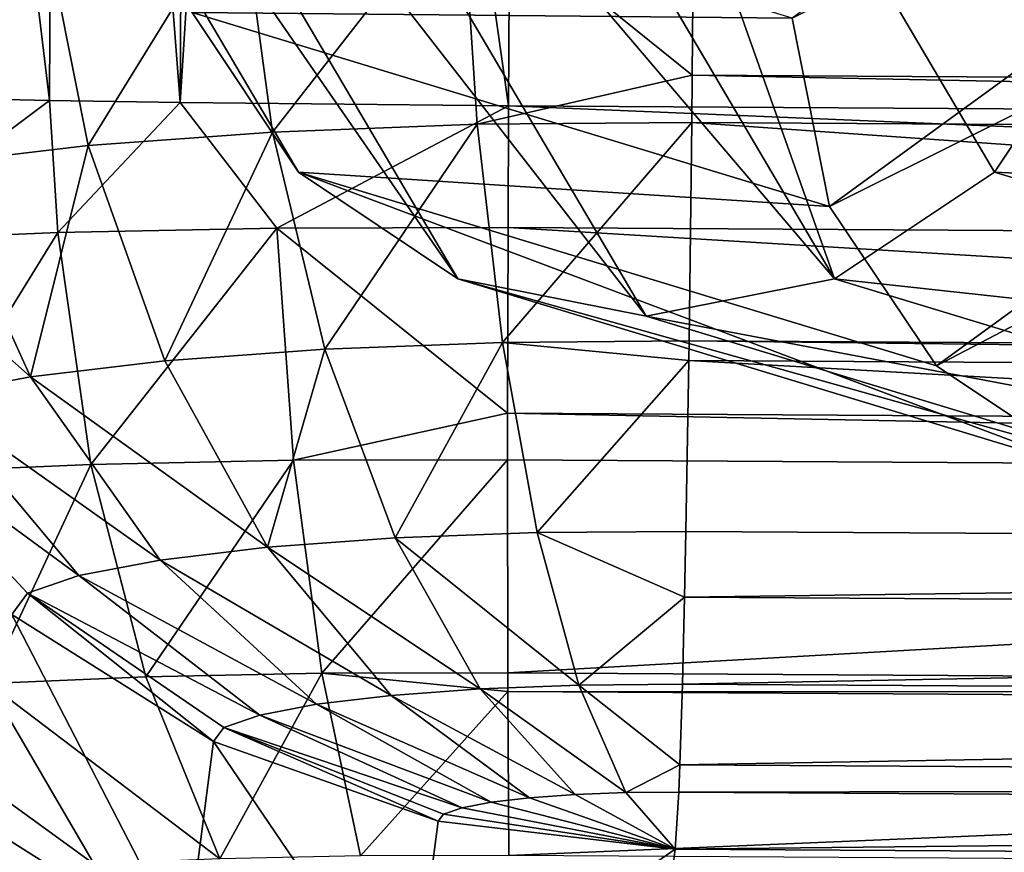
# Model space of a CAD drawing. Header units: millimetres. Extents: x 0 to 281, y 0 to 118.
# Tile 18 of 54: x 152.78 to 157.4, y 84.71 to 88.62. Entities that reach past the tile are written whole.
import ezdxf

# ---------------------------------------------------------------- set-up
doc = ezdxf.new("R2010")
doc.units = ezdxf.units.MM
doc.header["$LTSCALE"] = 25.4
doc.layers.get('0').update_dxf_attribs({"true_color": 0xff5454})

# ---------------------------------------------------------------- blocks, each defined once
blk = doc.blocks.new('WHEEL-LUX-I-8430.STL')
at = {"color": 18, "true_color": 0x000000}
mesh = blk.add_polyface(dxfattribs=at)
corners = [(-39.7161, 219.6321, -617.7209), (-40.488, 219.6486, -617.2464), (-40.6217, 227.1732, -617.2994)]
mesh.append_faces([[corners[k] for k in face] for face in [(0, 1, 2)]], dxfattribs={"color": 18})
mesh = blk.add_polyface(dxfattribs=at)
corners = [(-39.682, 227.1524, -617.9078), (-39.7161, 219.6321, -617.7209), (-40.6217, 227.1732, -617.2994)]
mesh.append_faces([[corners[k] for k in face] for face in [(0, 1, 2)]], dxfattribs={"color": 18})
mesh = blk.add_polyface(dxfattribs=at)
corners = [(-39.682, 227.1524, -617.9078), (-39.1042, 219.6221, -617.9754), (-39.7161, 219.6321, -617.7209), (-39.0612, 227.1422, -618.1667)]
mesh.append_faces([[corners[k] for k in face] for face in [(0, 1, 2), (1, 0, 3)]], dxfattribs={"vtx0": -1, "color": 18})
mesh = blk.add_polyface(dxfattribs=at)
corners = [(-38.6304, 227.1366, -618.292), (-39.1042, 219.6221, -617.9754), (-39.0612, 227.1422, -618.1667)]
mesh.append_faces([[corners[k] for k in face] for face in [(0, 1, 2)]], dxfattribs={"color": 18})
mesh = blk.add_polyface(dxfattribs=at)
corners = [(-37.5627, 219.6066, -618.2411), (-39.1042, 219.6221, -617.9754), (-38.6304, 227.1366, -618.292)]
mesh.append_faces([[corners[k] for k in face] for face in [(0, 1, 2)]], dxfattribs={"color": 18})
mesh = blk.add_polyface(dxfattribs=at)
corners = [(-37.5197, 227.1267, -618.4326), (-37.5627, 219.6066, -618.2411), (-38.6304, 227.1366, -618.292)]
mesh.append_faces([[corners[k] for k in face] for face in [(0, 1, 2)]], dxfattribs={"color": 18})
mesh = blk.add_polyface(dxfattribs=at)
corners = [(-37.5197, 227.1267, -618.4326), (-21.5644, 219.5096, -618.4604), (-37.5627, 219.6066, -618.2411), (-21.5215, 227.0297, -618.6517)]
mesh.append_faces([[corners[k] for k in face] for face in [(0, 1, 2), (1, 0, 3)]], dxfattribs={"vtx0": -1, "color": 18})
mesh = blk.add_polyface(dxfattribs=at)
corners = [(-39.0483, 220.0446, -808.3245), (-40.8721, 223.2406, -874.8994), (-38.5488, 219.2956, -808.3684), (-41.3703, 223.9874, -874.8189)]
mesh.append_faces([[corners[k] for k in face] for face in [(0, 1, 2), (1, 0, 3)]], dxfattribs={"vtx0": -1, "color": 18})
mesh = blk.add_polyface(dxfattribs=at)
corners = [(-37.6073, 223.2406, -875.0134), (-34.7826, 220.0446, -808.4734), (-35.2839, 219.2956, -808.4824), (-37.1046, 223.9874, -874.9679)]
mesh.append_faces([[corners[k] for k in face] for face in [(0, 1, 2), (1, 0, 3)]], dxfattribs={"vtx0": -1, "color": 18})
mesh = blk.add_polyface(dxfattribs=at)
corners = [(-37.8004, 218.7952, -808.4122), (-40.8721, 223.2406, -874.8994), (-40.1246, 222.7416, -874.9676), (-38.5488, 219.2956, -808.3684)]
mesh.append_faces([[corners[k] for k in face] for face in [(0, 1, 2), (1, 0, 3)]], dxfattribs={"vtx0": -1, "color": 18})
mesh = blk.add_polyface(dxfattribs=at)
corners = [(-37.6073, 223.2406, -875.0134), (-36.0335, 218.7952, -808.4739), (-38.3577, 222.7416, -875.0293), (-35.2839, 219.2956, -808.4824)]
mesh.append_faces([[corners[k] for k in face] for face in [(0, 1, 2), (1, 0, 3)]], dxfattribs={"vtx0": -1, "color": 18})
mesh = blk.add_polyface(dxfattribs=at)
corners = [(-31.6959, 222.3109, -597.7797), (-36.2327, 220.0188, -722.6589), (-36.0567, 219.1348, -722.6561), (-31.8727, 223.1944, -597.803)]
mesh.append_faces([[corners[k] for k in face] for face in [(0, 1, 2), (1, 0, 3)]], dxfattribs={"vtx0": -1, "color": 18})
mesh = blk.add_polyface(dxfattribs=at)
corners = [(-36.9172, 218.6194, -808.4493), (-40.1246, 222.7416, -874.9676), (-39.2417, 222.5664, -875.0132), (-37.8004, 218.7952, -808.4122)]
mesh.append_faces([[corners[k] for k in face] for face in [(0, 1, 2), (1, 0, 3)]], dxfattribs={"vtx0": -1, "color": 18})
mesh = blk.add_polyface(dxfattribs=at)
corners = [(-36.0335, 218.7952, -808.4739), (-39.2417, 222.5664, -875.0132), (-38.3577, 222.7416, -875.0293), (-36.9172, 218.6194, -808.4493)]
mesh.append_faces([[corners[k] for k in face] for face in [(0, 1, 2), (1, 0, 3)]], dxfattribs={"vtx0": -1, "color": 18})
mesh = blk.add_polyface(dxfattribs=at)
corners = [(-31.1946, 221.5619, -597.7723), (-36.0567, 219.1348, -722.6561), (-35.556, 218.3854, -722.6661), (-31.6959, 222.3109, -597.7797)]
mesh.append_faces([[corners[k] for k in face] for face in [(0, 1, 2), (1, 0, 3)]], dxfattribs={"vtx0": -1, "color": 18})
mesh = blk.add_polyface(dxfattribs=at)
corners = [(-30.4451, 221.0614, -597.7818), (-35.556, 218.3854, -722.6661), (-34.8069, 217.8847, -722.6871), (-31.1946, 221.5619, -597.7723)]
mesh.append_faces([[corners[k] for k in face] for face in [(0, 1, 2), (1, 0, 3)]], dxfattribs={"vtx0": -1, "color": 18})
mesh = blk.add_polyface(dxfattribs=at)
corners = [(-36.2327, 220.0188, -722.6589), (-39.0483, 220.0446, -808.3245), (-36.0567, 219.1348, -722.6561), (-39.2229, 220.928, -808.287)]
mesh.append_faces([[corners[k] for k in face] for face in [(0, 1, 2), (1, 0, 3)]], dxfattribs={"vtx0": -1, "color": 18})
mesh = blk.add_polyface(dxfattribs=at)
corners = [(-36.6938, 220.6314, -555.2857), (-37.7821, 220.6225, -555.3923), (-36.7013, 219.7511, -555.4448)]
mesh.append_faces([[corners[k] for k in face] for face in [(0, 1, 2)]], dxfattribs={"color": 18})
mesh = blk.add_polyface(dxfattribs=at)
corners = [(-20.7031, 219.6541, -555.6641), (-36.6938, 220.6314, -555.2857), (-36.7013, 219.7511, -555.4448), (-20.6956, 220.5344, -555.5049)]
mesh.append_faces([[corners[k] for k in face] for face in [(0, 1, 2), (1, 0, 3)]], dxfattribs={"vtx0": -1, "color": 18})
mesh = blk.add_polyface(dxfattribs=at)
corners = [(-39.5352, 219.4202, -556.4511), (-38.8194, 220.583, -555.7364), (-39.7536, 220.5149, -556.3007), (-38.6707, 219.4832, -555.9288)]
mesh.append_faces([[corners[k] for k in face] for face in [(0, 1, 2), (1, 0, 3)]], dxfattribs={"vtx0": -1, "color": 18})
mesh = blk.add_polyface(dxfattribs=at)
corners = [(-38.6707, 219.4832, -555.9288), (-37.7821, 220.6225, -555.3923), (-38.8194, 220.583, -555.7364), (-37.7108, 219.5198, -555.6104)]
mesh.append_faces([[corners[k] for k in face] for face in [(0, 1, 2), (1, 0, 3)]], dxfattribs={"vtx0": -1, "color": 18})
mesh = blk.add_polyface(dxfattribs=at)
corners = [(-36.7013, 219.7511, -555.4448), (-37.7821, 220.6225, -555.3923), (-37.7108, 219.5198, -555.6104)]
mesh.append_faces([[corners[k] for k in face] for face in [(0, 1, 2)]], dxfattribs={"color": 18})
mesh = blk.add_polyface(dxfattribs=at)
corners = [(-40.261, 219.3339, -557.1511), (-39.7536, 220.5149, -556.3007), (-40.5378, 220.4216, -557.0571), (-39.5352, 219.4202, -556.4511)]
mesh.append_faces([[corners[k] for k in face] for face in [(0, 1, 2), (1, 0, 3)]], dxfattribs={"vtx0": -1, "color": 18})
mesh = blk.add_polyface(dxfattribs=at)
corners = [(-36.0567, 219.1348, -722.6561), (-38.5488, 219.2956, -808.3684), (-35.556, 218.3854, -722.6661), (-39.0483, 220.0446, -808.3245)]
mesh.append_faces([[corners[k] for k in face] for face in [(0, 1, 2), (1, 0, 3)]], dxfattribs={"vtx0": -1, "color": 18})
mesh = blk.add_polyface(dxfattribs=at)
corners = [(-35.2839, 219.2956, -808.4824), (-31.791, 219.1348, -722.8051), (-32.2912, 218.3854, -722.78), (-34.7826, 220.0446, -808.4734)]
mesh.append_faces([[corners[k] for k in face] for face in [(0, 1, 2), (1, 0, 3)]], dxfattribs={"vtx0": -1, "color": 18})
mesh = blk.add_polyface(dxfattribs=at)
corners = [(-36.7013, 219.7511, -555.4448), (-37.7108, 219.5198, -555.6104), (-36.7036, 219.528, -555.5118)]
mesh.append_faces([[corners[k] for k in face] for face in [(0, 1, 2)]], dxfattribs={"color": 18})
mesh = blk.add_polyface(dxfattribs=at)
corners = [(-20.7054, 219.4311, -555.731), (-36.7013, 219.7511, -555.4448), (-36.7036, 219.528, -555.5118), (-20.7031, 219.6541, -555.6641)]
mesh.append_faces([[corners[k] for k in face] for face in [(0, 1, 2), (1, 0, 3)]], dxfattribs={"vtx0": -1, "color": 18})
mesh = blk.add_polyface(dxfattribs=at)
corners = [(-39.7161, 219.6321, -617.7209), (-40.5959, 218.9728, -617.0898), (-40.488, 219.6486, -617.2464)]
mesh.append_faces([[corners[k] for k in face] for face in [(0, 1, 2)]], dxfattribs={"color": 18})
mesh = blk.add_polyface(dxfattribs=at)
corners = [(-39.6777, 219.0115, -617.6826), (-40.5959, 218.9728, -617.0898), (-39.7161, 219.6321, -617.7209)]
mesh.append_faces([[corners[k] for k in face] for face in [(0, 1, 2)]], dxfattribs={"color": 18})
mesh = blk.add_polyface(dxfattribs=at)
corners = [(-39.1042, 219.6221, -617.9754), (-39.6777, 219.0115, -617.6826), (-39.7161, 219.6321, -617.7209)]
mesh.append_faces([[corners[k] for k in face] for face in [(0, 1, 2)]], dxfattribs={"color": 18})
mesh = blk.add_polyface(dxfattribs=at)
corners = [(-38.6504, 219.0328, -618.0568), (-39.6777, 219.0115, -617.6826), (-39.1042, 219.6221, -617.9754)]
mesh.append_faces([[corners[k] for k in face] for face in [(0, 1, 2)]], dxfattribs={"color": 18})
mesh = blk.add_polyface(dxfattribs=at)
corners = [(-37.5627, 219.6066, -618.2411), (-38.6504, 219.0328, -618.0568), (-39.1042, 219.6221, -617.9754)]
mesh.append_faces([[corners[k] for k in face] for face in [(0, 1, 2)]], dxfattribs={"color": 18})
mesh = blk.add_polyface(dxfattribs=at)
corners = [(-37.5627, 219.6066, -618.2411), (-37.5655, 219.0355, -618.1938), (-38.6504, 219.0328, -618.0568)]
mesh.append_faces([[corners[k] for k in face] for face in [(0, 1, 2)]], dxfattribs={"color": 18})
mesh = blk.add_polyface(dxfattribs=at)
corners = [(-37.5627, 219.6066, -618.2411), (-21.5673, 218.9386, -618.413), (-37.5655, 219.0355, -618.1938), (-21.5644, 219.5096, -618.4604)]
mesh.append_faces([[corners[k] for k in face] for face in [(0, 1, 2), (1, 0, 3)]], dxfattribs={"vtx0": -1, "color": 18})
mesh = blk.add_polyface(dxfattribs=at)
corners = [(-38.425, 218.4643, -556.3414), (-37.7108, 219.5198, -555.6104), (-38.6707, 219.4832, -555.9288), (-37.5911, 218.4961, -556.0648)]
mesh.append_faces([[corners[k] for k in face] for face in [(0, 1, 2), (1, 0, 3)]], dxfattribs={"vtx0": -1, "color": 18})
mesh = blk.add_polyface(dxfattribs=at)
corners = [(-37.5911, 218.4961, -556.0648), (-36.7036, 219.528, -555.5118), (-37.7108, 219.5198, -555.6104), (-36.7162, 218.5033, -555.9791)]
mesh.append_faces([[corners[k] for k in face] for face in [(0, 1, 2), (1, 0, 3)]], dxfattribs={"vtx0": -1, "color": 18})
mesh = blk.add_polyface(dxfattribs=at)
corners = [(-20.718, 218.4063, -556.1983), (-36.7036, 219.528, -555.5118), (-36.7162, 218.5033, -555.9791), (-20.7054, 219.4311, -555.731)]
mesh.append_faces([[corners[k] for k in face] for face in [(0, 1, 2), (1, 0, 3)]], dxfattribs={"vtx0": -1, "color": 18})
mesh = blk.add_polyface(dxfattribs=at)
corners = [(-39.176, 218.4096, -556.795), (-38.6707, 219.4832, -555.9288), (-39.5352, 219.4202, -556.4511), (-38.425, 218.4643, -556.3414)]
mesh.append_faces([[corners[k] for k in face] for face in [(0, 1, 2), (1, 0, 3)]], dxfattribs={"vtx0": -1, "color": 18})
mesh = blk.add_polyface(dxfattribs=at)
corners = [(-39.8065, 218.3346, -557.4031), (-39.5352, 219.4202, -556.4511), (-40.261, 219.3339, -557.1511), (-39.176, 218.4096, -556.795)]
mesh.append_faces([[corners[k] for k in face] for face in [(0, 1, 2), (1, 0, 3)]], dxfattribs={"vtx0": -1, "color": 18})
mesh = blk.add_polyface(dxfattribs=at)
corners = [(-39.8065, 218.3346, -557.4031), (-40.8117, 219.2286, -557.9936), (-40.2848, 218.2432, -558.135), (-40.261, 219.3339, -557.1511)]
mesh.append_faces([[corners[k] for k in face] for face in [(0, 1, 2), (1, 0, 3)]], dxfattribs={"vtx0": -1, "color": 18})
mesh = blk.add_polyface(dxfattribs=at)
corners = [(-34.8069, 217.8847, -722.6871), (-38.5488, 219.2956, -808.3684), (-37.8004, 218.7952, -808.4122), (-35.556, 218.3854, -722.6661)]
mesh.append_faces([[corners[k] for k in face] for face in [(0, 1, 2), (1, 0, 3)]], dxfattribs={"vtx0": -1, "color": 18})
mesh = blk.add_polyface(dxfattribs=at)
corners = [(-32.2912, 218.3854, -722.78), (-36.0335, 218.7952, -808.4739), (-35.2839, 219.2956, -808.4824), (-33.0399, 217.8847, -722.7488)]
mesh.append_faces([[corners[k] for k in face] for face in [(0, 1, 2), (1, 0, 3)]], dxfattribs={"vtx0": -1, "color": 18})
mesh = blk.add_polyface(dxfattribs=at)
corners = [(-39.6777, 219.0115, -617.6826), (-40.3726, 217.887, -616.8903), (-40.5959, 218.9728, -617.0898), (-39.523, 217.9228, -617.4388)]
mesh.append_faces([[corners[k] for k in face] for face in [(0, 1, 2), (1, 0, 3)]], dxfattribs={"vtx0": -1, "color": 18})
mesh = blk.add_polyface(dxfattribs=at)
corners = [(-38.6504, 219.0328, -618.0568), (-39.523, 217.9228, -617.4388), (-39.6777, 219.0115, -617.6826), (-38.5723, 217.9425, -617.7852)]
mesh.append_faces([[corners[k] for k in face] for face in [(0, 1, 2), (1, 0, 3)]], dxfattribs={"vtx0": -1, "color": 18})
mesh = blk.add_polyface(dxfattribs=at)
corners = [(-37.5655, 219.0355, -618.1938), (-37.568, 218.1644, -617.9901), (-38.6504, 219.0328, -618.0568)]
mesh.append_faces([[corners[k] for k in face] for face in [(0, 1, 2)]], dxfattribs={"color": 18})
mesh = blk.add_polyface(dxfattribs=at)
corners = [(-37.568, 218.1644, -617.9901), (-38.5723, 217.9425, -617.7852), (-38.6504, 219.0328, -618.0568)]
mesh.append_faces([[corners[k] for k in face] for face in [(0, 1, 2)]], dxfattribs={"color": 18})
mesh = blk.add_polyface(dxfattribs=at)
corners = [(-37.5655, 219.0355, -618.1938), (-21.5697, 218.0674, -618.2094), (-37.568, 218.1644, -617.9901), (-21.5673, 218.9386, -618.413)]
mesh.append_faces([[corners[k] for k in face] for face in [(0, 1, 2), (1, 0, 3)]], dxfattribs={"vtx0": -1, "color": 18})
mesh = blk.add_polyface(dxfattribs=at)
corners = [(-33.9233, 217.7089, -722.7162), (-37.8004, 218.7952, -808.4122), (-36.9172, 218.6194, -808.4493), (-34.8069, 217.8847, -722.6871)]
mesh.append_faces([[corners[k] for k in face] for face in [(0, 1, 2), (1, 0, 3)]], dxfattribs={"vtx0": -1, "color": 18})
mesh = blk.add_polyface(dxfattribs=at)
corners = [(-33.0399, 217.8847, -722.7488), (-36.9172, 218.6194, -808.4493), (-36.0335, 218.7952, -808.4739), (-33.9233, 217.7089, -722.7162)]
mesh.append_faces([[corners[k] for k in face] for face in [(0, 1, 2), (1, 0, 3)]], dxfattribs={"vtx0": -1, "color": 18})
mesh = blk.add_polyface(dxfattribs=at)
corners = [(-36.7162, 218.5033, -555.9791), (-37.5911, 218.4961, -556.0648), (-36.7175, 218.4117, -556.0354)]
mesh.append_faces([[corners[k] for k in face] for face in [(0, 1, 2)]], dxfattribs={"color": 18})
mesh = blk.add_polyface(dxfattribs=at)
corners = [(-20.7193, 218.3148, -556.2546), (-36.7162, 218.5033, -555.9791), (-36.7175, 218.4117, -556.0354), (-20.718, 218.4063, -556.1983)]
mesh.append_faces([[corners[k] for k in face] for face in [(0, 1, 2), (1, 0, 3)]], dxfattribs={"vtx0": -1, "color": 18})
mesh = blk.add_polyface(dxfattribs=at)
corners = [(-38.6941, 217.5344, -557.3151), (-38.425, 218.4643, -556.3414), (-39.176, 218.4096, -556.795), (-38.0948, 217.5781, -556.953)]
mesh.append_faces([[corners[k] for k in face] for face in [(0, 1, 2), (1, 0, 3)]], dxfattribs={"vtx0": -1, "color": 18})
mesh = blk.add_polyface(dxfattribs=at)
corners = [(-38.0948, 217.5781, -556.953), (-37.5911, 218.4961, -556.0648), (-38.425, 218.4643, -556.3414), (-37.4293, 217.6034, -556.7322)]
mesh.append_faces([[corners[k] for k in face] for face in [(0, 1, 2), (1, 0, 3)]], dxfattribs={"vtx0": -1, "color": 18})
mesh = blk.add_polyface(dxfattribs=at)
corners = [(-36.7175, 218.4117, -556.0354), (-37.5911, 218.4961, -556.0648), (-37.4293, 217.6034, -556.7322)]
mesh.append_faces([[corners[k] for k in face] for face in [(0, 1, 2)]], dxfattribs={"color": 18})
mesh = blk.add_polyface(dxfattribs=at)
corners = [(-38.6941, 217.5344, -557.3151), (-39.8065, 218.3346, -557.4031), (-39.1973, 217.4745, -557.8004), (-39.176, 218.4096, -556.795)]
mesh.append_faces([[corners[k] for k in face] for face in [(0, 1, 2), (1, 0, 3)]], dxfattribs={"vtx0": -1, "color": 18})
mesh = blk.add_polyface(dxfattribs=at)
corners = [(-36.7175, 218.4117, -556.0354), (-37.4293, 217.6034, -556.7322), (-36.731, 217.6091, -556.6639)]
mesh.append_faces([[corners[k] for k in face] for face in [(0, 1, 2)]], dxfattribs={"color": 18})
mesh = blk.add_polyface(dxfattribs=at)
corners = [(-20.7328, 217.5122, -556.8831), (-36.7175, 218.4117, -556.0354), (-36.731, 217.6091, -556.6639), (-20.7193, 218.3148, -556.2546)]
mesh.append_faces([[corners[k] for k in face] for face in [(0, 1, 2), (1, 0, 3)]], dxfattribs={"vtx0": -1, "color": 18})
mesh = blk.add_polyface(dxfattribs=at)
corners = [(-39.1973, 217.4745, -557.8004), (-40.2848, 218.2432, -558.135), (-39.5791, 217.4016, -558.3845), (-39.8065, 218.3346, -557.4031)]
mesh.append_faces([[corners[k] for k in face] for face in [(0, 1, 2), (1, 0, 3)]], dxfattribs={"vtx0": -1, "color": 18})
mesh = blk.add_polyface(dxfattribs=at)
corners = [(-39.5791, 217.4016, -558.3845), (-40.5871, 218.1398, -558.954), (-39.8203, 217.3191, -559.0381), (-40.2848, 218.2432, -558.135)]
mesh.append_faces([[corners[k] for k in face] for face in [(0, 1, 2), (1, 0, 3)]], dxfattribs={"vtx0": -1, "color": 18})
mesh = blk.add_polyface(dxfattribs=at)
corners = [(-40.5871, 218.1398, -558.954), (-39.8931, 217.2186, -559.7272), (-39.8203, 217.3191, -559.0381)]
mesh.append_faces([[corners[k] for k in face] for face in [(0, 1, 2)]], dxfattribs={"color": 18})
mesh = blk.add_polyface(dxfattribs=at)
corners = [(-37.568, 218.1644, -617.9901), (-37.5682, 217.945, -617.9119), (-38.5723, 217.9425, -617.7852)]
mesh.append_faces([[corners[k] for k in face] for face in [(0, 1, 2)]], dxfattribs={"color": 18})
mesh = blk.add_polyface(dxfattribs=at)
corners = [(-37.568, 218.1644, -617.9901), (-21.57, 217.8481, -618.1311), (-37.5682, 217.945, -617.9119), (-21.5697, 218.0674, -618.2094)]
mesh.append_faces([[corners[k] for k in face] for face in [(0, 1, 2), (1, 0, 3)]], dxfattribs={"vtx0": -1, "color": 18})
mesh = blk.add_polyface(dxfattribs=at)
corners = [(-39.523, 217.9228, -617.4388), (-40.0033, 216.8949, -616.5056), (-40.3726, 217.887, -616.8903), (-39.2652, 216.926, -616.9821)]
mesh.append_faces([[corners[k] for k in face] for face in [(0, 1, 2), (1, 0, 3)]], dxfattribs={"vtx0": -1, "color": 18})
mesh = blk.add_polyface(dxfattribs=at)
corners = [(-38.5723, 217.9425, -617.7852), (-39.2652, 216.926, -616.9821), (-39.523, 217.9228, -617.4388), (-38.4394, 216.9431, -617.283)]
mesh.append_faces([[corners[k] for k in face] for face in [(0, 1, 2), (1, 0, 3)]], dxfattribs={"vtx0": -1, "color": 18})
mesh = blk.add_polyface(dxfattribs=at)
corners = [(-37.5682, 217.945, -617.9119), (-38.4394, 216.9431, -617.283), (-38.5723, 217.9425, -617.7852), (-37.5672, 216.9453, -617.3931)]
mesh.append_faces([[corners[k] for k in face] for face in [(0, 1, 2), (1, 0, 3)]], dxfattribs={"vtx0": -1, "color": 18})
mesh = blk.add_polyface(dxfattribs=at)
corners = [(-21.57, 217.8481, -618.1311), (-37.5672, 216.9453, -617.3931), (-37.5682, 217.945, -617.9119), (-21.569, 216.8483, -617.6123)]
mesh.append_faces([[corners[k] for k in face] for face in [(0, 1, 2), (1, 0, 3)]], dxfattribs={"vtx0": -1, "color": 18})
mesh = blk.add_polyface(dxfattribs=at)
corners = [(-37.6968, 216.8694, -557.7327), (-38.6941, 217.5344, -557.3151), (-38.1141, 216.839, -557.9849), (-38.0948, 217.5781, -556.953)]
mesh.append_faces([[corners[k] for k in face] for face in [(0, 1, 2), (1, 0, 3)]], dxfattribs={"vtx0": -1, "color": 18})
mesh = blk.add_polyface(dxfattribs=at)
corners = [(-37.2334, 216.887, -557.579), (-38.0948, 217.5781, -556.953), (-37.6968, 216.8694, -557.7327), (-37.4293, 217.6034, -556.7322)]
mesh.append_faces([[corners[k] for k in face] for face in [(0, 1, 2), (1, 0, 3)]], dxfattribs={"vtx0": -1, "color": 18})
mesh = blk.add_polyface(dxfattribs=at)
corners = [(-36.731, 217.6091, -556.6639), (-37.4293, 217.6034, -556.7322), (-36.7373, 217.3009, -556.9885)]
mesh.append_faces([[corners[k] for k in face] for face in [(0, 1, 2)]], dxfattribs={"color": 18})
mesh = blk.add_polyface(dxfattribs=at)
corners = [(-37.4293, 217.6034, -556.7322), (-37.2334, 216.887, -557.579), (-36.7373, 217.3009, -556.9885)]
mesh.append_faces([[corners[k] for k in face] for face in [(0, 1, 2)]], dxfattribs={"color": 18})
mesh = blk.add_polyface(dxfattribs=at)
corners = [(-20.7328, 217.5122, -556.8831), (-36.7373, 217.3009, -556.9885), (-20.7391, 217.2039, -557.2078), (-36.731, 217.6091, -556.6639)]
mesh.append_faces([[corners[k] for k in face] for face in [(0, 1, 2), (1, 0, 3)]], dxfattribs={"vtx0": -1, "color": 18})
mesh = blk.add_polyface(dxfattribs=at)
corners = [(-38.1141, 216.839, -557.9849), (-39.1973, 217.4745, -557.8004), (-38.4644, 216.7973, -558.3227), (-38.6941, 217.5344, -557.3151)]
mesh.append_faces([[corners[k] for k in face] for face in [(0, 1, 2), (1, 0, 3)]], dxfattribs={"vtx0": -1, "color": 18})
mesh = blk.add_polyface(dxfattribs=at)
corners = [(-38.4644, 216.7973, -558.3227), (-39.5791, 217.4016, -558.3845), (-38.7303, 216.7465, -558.7294), (-39.1973, 217.4745, -557.8004)]
mesh.append_faces([[corners[k] for k in face] for face in [(0, 1, 2), (1, 0, 3)]], dxfattribs={"vtx0": -1, "color": 18})
mesh = blk.add_polyface(dxfattribs=at)
corners = [(-38.7303, 216.7465, -558.7294), (-39.8203, 217.3191, -559.0381), (-38.8982, 216.689, -559.1846), (-39.5791, 217.4016, -558.3845)]
mesh.append_faces([[corners[k] for k in face] for face in [(0, 1, 2), (1, 0, 3)]], dxfattribs={"vtx0": -1, "color": 18})
mesh = blk.add_polyface(dxfattribs=at)
corners = [(-39.8203, 217.3191, -559.0381), (-39.8931, 217.2186, -559.7272), (-38.9478, 216.622, -559.6647)]
mesh.append_faces([[corners[k] for k in face] for face in [(0, 1, 2)]], dxfattribs={"color": 18})
mesh = blk.add_polyface(dxfattribs=at)
corners = [(-39.8203, 217.3191, -559.0381), (-38.9478, 216.622, -559.6647), (-38.8982, 216.689, -559.1846)]
mesh.append_faces([[corners[k] for k in face] for face in [(0, 1, 2)]], dxfattribs={"color": 18})
mesh = blk.add_polyface(dxfattribs=at)
corners = [(-36.7373, 217.3009, -556.9885), (-37.2334, 216.887, -557.579), (-36.7472, 216.891, -557.5314)]
mesh.append_faces([[corners[k] for k in face] for face in [(0, 1, 2)]], dxfattribs={"color": 18})
mesh = blk.add_polyface(dxfattribs=at)
corners = [(-20.7391, 217.2039, -557.2078), (-36.7472, 216.891, -557.5314), (-20.749, 216.794, -557.7506), (-36.7373, 217.3009, -556.9885)]
mesh.append_faces([[corners[k] for k in face] for face in [(0, 1, 2), (1, 0, 3)]], dxfattribs={"vtx0": -1, "color": 18})
mesh = blk.add_polyface(dxfattribs=at)
corners = [(-39.0763, 215.6333, -568.6101), (-39.8931, 217.2186, -559.7272), (-40.0214, 216.2321, -568.6525), (-38.9478, 216.622, -559.6647)]
mesh.append_faces([[corners[k] for k in face] for face in [(0, 1, 2), (1, 0, 3)]], dxfattribs={"vtx0": -1, "color": 18})
mesh = blk.add_polyface(dxfattribs=at)
corners = [(-38.4394, 216.9431, -617.283), (-38.9176, 216.0716, -616.3358), (-39.2652, 216.926, -616.9821), (-38.2585, 216.0853, -616.5759)]
mesh.append_faces([[corners[k] for k in face] for face in [(0, 1, 2), (1, 0, 3)]], dxfattribs={"vtx0": -1, "color": 18})
mesh = blk.add_polyface(dxfattribs=at)
corners = [(-37.5669, 216.8567, -617.3322), (-38.4394, 216.9431, -617.283), (-37.5672, 216.9453, -617.3931)]
mesh.append_faces([[corners[k] for k in face] for face in [(0, 1, 2)]], dxfattribs={"color": 18})
mesh = blk.add_polyface(dxfattribs=at)
corners = [(-37.5669, 216.8567, -617.3322), (-38.2585, 216.0853, -616.5759), (-38.4394, 216.9431, -617.283)]
mesh.append_faces([[corners[k] for k in face] for face in [(0, 1, 2)]], dxfattribs={"color": 18})
mesh = blk.add_polyface(dxfattribs=at)
corners = [(-21.569, 216.8483, -617.6123), (-37.5669, 216.8567, -617.3322), (-37.5672, 216.9453, -617.3931), (-21.5687, 216.7598, -617.5514)]
mesh.append_faces([[corners[k] for k in face] for face in [(0, 1, 2), (1, 0, 3)]], dxfattribs={"vtx0": -1, "color": 18})
mesh = blk.add_polyface(dxfattribs=at)
corners = [(-39.5067, 216.0468, -615.9554), (-40.6167, 216.8512, -615.8773), (-40.0033, 216.8949, -616.5056), (-39.9962, 216.012, -615.454)]
mesh.append_faces([[corners[k] for k in face] for face in [(0, 1, 2), (1, 0, 3)]], dxfattribs={"vtx0": -1, "color": 18})
mesh = blk.add_polyface(dxfattribs=at)
corners = [(-38.9176, 216.0716, -616.3358), (-40.0033, 216.8949, -616.5056), (-39.2652, 216.926, -616.9821), (-39.5067, 216.0468, -615.9554)]
mesh.append_faces([[corners[k] for k in face] for face in [(0, 1, 2), (1, 0, 3)]], dxfattribs={"vtx0": -1, "color": 18})
mesh = blk.add_polyface(dxfattribs=at)
corners = [(-37.0135, 216.3833, -558.5621), (-37.6968, 216.8694, -557.7327), (-37.2512, 216.3742, -558.641), (-37.2334, 216.887, -557.579)]
mesh.append_faces([[corners[k] for k in face] for face in [(0, 1, 2), (1, 0, 3)]], dxfattribs={"vtx0": -1, "color": 18})
mesh = blk.add_polyface(dxfattribs=at)
corners = [(-36.7472, 216.891, -557.5314), (-37.2334, 216.887, -557.579), (-36.759, 216.5137, -558.2225)]
mesh.append_faces([[corners[k] for k in face] for face in [(0, 1, 2)]], dxfattribs={"color": 18})
mesh = blk.add_polyface(dxfattribs=at)
corners = [(-37.2334, 216.887, -557.579), (-37.0135, 216.3833, -558.5621), (-36.759, 216.5137, -558.2225)]
mesh.append_faces([[corners[k] for k in face] for face in [(0, 1, 2)]], dxfattribs={"color": 18})
mesh = blk.add_polyface(dxfattribs=at)
corners = [(-20.749, 216.794, -557.7506), (-36.759, 216.5137, -558.2225), (-20.7608, 216.4167, -558.4418), (-36.7472, 216.891, -557.5314)]
mesh.append_faces([[corners[k] for k in face] for face in [(0, 1, 2), (1, 0, 3)]], dxfattribs={"vtx0": -1, "color": 18})
mesh = blk.add_polyface(dxfattribs=at)
corners = [(-37.4653, 216.3586, -558.7703), (-38.4644, 216.7973, -558.3227), (-37.6451, 216.3372, -558.9437), (-38.1141, 216.839, -557.9849)]
mesh.append_faces([[corners[k] for k in face] for face in [(0, 1, 2), (1, 0, 3)]], dxfattribs={"vtx0": -1, "color": 18})
mesh = blk.add_polyface(dxfattribs=at)
corners = [(-37.5624, 216.087, -616.6637), (-38.2585, 216.0853, -616.5759), (-37.5669, 216.8567, -617.3322)]
mesh.append_faces([[corners[k] for k in face] for face in [(0, 1, 2)]], dxfattribs={"color": 18})
mesh = blk.add_polyface(dxfattribs=at)
corners = [(-37.2512, 216.3742, -558.641), (-38.1141, 216.839, -557.9849), (-37.4653, 216.3586, -558.7703), (-37.6968, 216.8694, -557.7327)]
mesh.append_faces([[corners[k] for k in face] for face in [(0, 1, 2), (1, 0, 3)]], dxfattribs={"vtx0": -1, "color": 18})
mesh = blk.add_polyface(dxfattribs=at)
corners = [(-21.5687, 216.7598, -617.5514), (-37.5624, 216.087, -616.6637), (-37.5669, 216.8567, -617.3322), (-21.5642, 215.9901, -616.8829)]
mesh.append_faces([[corners[k] for k in face] for face in [(0, 1, 2), (1, 0, 3)]], dxfattribs={"vtx0": -1, "color": 18})
mesh = blk.add_polyface(dxfattribs=at)
corners = [(-37.6451, 216.3372, -558.9437), (-38.7303, 216.7465, -558.7294), (-37.7814, 216.3112, -559.1523), (-38.4644, 216.7973, -558.3227)]
mesh.append_faces([[corners[k] for k in face] for face in [(0, 1, 2), (1, 0, 3)]], dxfattribs={"vtx0": -1, "color": 18})
mesh = blk.add_polyface(dxfattribs=at)
corners = [(-37.7814, 216.3112, -559.1523), (-38.8982, 216.689, -559.1846), (-37.8676, 216.2817, -559.3858), (-38.7303, 216.7465, -558.7294)]
mesh.append_faces([[corners[k] for k in face] for face in [(0, 1, 2), (1, 0, 3)]], dxfattribs={"vtx0": -1, "color": 18})
mesh = blk.add_polyface(dxfattribs=at)
corners = [(-38.8982, 216.689, -559.1846), (-38.9478, 216.622, -559.6647), (-37.8927, 216.2488, -559.6323)]
mesh.append_faces([[corners[k] for k in face] for face in [(0, 1, 2)]], dxfattribs={"color": 18})
mesh = blk.add_polyface(dxfattribs=at)
corners = [(-38.8982, 216.689, -559.1846), (-37.8927, 216.2488, -559.6323), (-37.8676, 216.2817, -559.3858)]
mesh.append_faces([[corners[k] for k in face] for face in [(0, 1, 2)]], dxfattribs={"color": 18})
mesh = blk.add_polyface(dxfattribs=at)
corners = [(-38.0214, 215.2587, -568.5901), (-38.9478, 216.622, -559.6647), (-39.0763, 215.6333, -568.6101), (-37.8927, 216.2488, -559.6323)]
mesh.append_faces([[corners[k] for k in face] for face in [(0, 1, 2), (1, 0, 3)]], dxfattribs={"vtx0": -1, "color": 18})
mesh = blk.add_polyface(dxfattribs=at)
corners = [(-36.759, 216.5137, -558.2225), (-37.0135, 216.3833, -558.5621), (-36.7641, 216.3853, -558.5377)]
mesh.append_faces([[corners[k] for k in face] for face in [(0, 1, 2)]], dxfattribs={"color": 18})
mesh = blk.add_polyface(dxfattribs=at)
corners = [(-20.7608, 216.4167, -558.4418), (-36.7641, 216.3853, -558.5377), (-20.7659, 216.2883, -558.7569), (-36.759, 216.5137, -558.2225)]
mesh.append_faces([[corners[k] for k in face] for face in [(0, 1, 2), (1, 0, 3)]], dxfattribs={"vtx0": -1, "color": 18})
mesh = blk.add_polyface(dxfattribs=at)
corners = [(-37.0135, 216.3833, -558.5621), (-37.2512, 216.3742, -558.641), (-36.7807, 216.1177, -559.6317)]
mesh.append_faces([[corners[k] for k in face] for face in [(0, 1, 2)]], dxfattribs={"color": 18})
mesh = blk.add_polyface(dxfattribs=at)
corners = [(-36.7641, 216.3853, -558.5377), (-37.0135, 216.3833, -558.5621), (-36.7807, 216.1177, -559.6317)]
mesh.append_faces([[corners[k] for k in face] for face in [(0, 1, 2)]], dxfattribs={"color": 18})
mesh = blk.add_polyface(dxfattribs=at)
corners = [(-20.7659, 216.2883, -558.7569), (-36.7807, 216.1177, -559.6317), (-20.7825, 216.0207, -559.8509), (-36.7641, 216.3853, -558.5377)]
mesh.append_faces([[corners[k] for k in face] for face in [(0, 1, 2), (1, 0, 3)]], dxfattribs={"vtx0": -1, "color": 18})
mesh = blk.add_polyface(dxfattribs=at)
corners = [(-37.6451, 216.3372, -558.9437), (-37.7814, 216.3112, -559.1523), (-36.7807, 216.1177, -559.6317)]
mesh.append_faces([[corners[k] for k in face] for face in [(0, 1, 2)]], dxfattribs={"color": 18})
mesh = blk.add_polyface(dxfattribs=at)
corners = [(-37.4653, 216.3586, -558.7703), (-37.6451, 216.3372, -558.9437), (-36.7807, 216.1177, -559.6317)]
mesh.append_faces([[corners[k] for k in face] for face in [(0, 1, 2)]], dxfattribs={"color": 18})
mesh = blk.add_polyface(dxfattribs=at)
corners = [(-37.2512, 216.3742, -558.641), (-37.4653, 216.3586, -558.7703), (-36.7807, 216.1177, -559.6317)]
mesh.append_faces([[corners[k] for k in face] for face in [(0, 1, 2)]], dxfattribs={"color": 18})
mesh = blk.add_polyface(dxfattribs=at)
corners = [(-37.7814, 216.3112, -559.1523), (-37.8676, 216.2817, -559.3858), (-36.7807, 216.1177, -559.6317)]
mesh.append_faces([[corners[k] for k in face] for face in [(0, 1, 2)]], dxfattribs={"color": 18})
mesh = blk.add_polyface(dxfattribs=at)
corners = [(-36.7807, 216.1177, -559.6317), (-38.0214, 215.2587, -568.5901), (-36.9095, 215.1271, -568.5938), (-37.8927, 216.2488, -559.6323)]
mesh.append_faces([[corners[k] for k in face] for face in [(0, 1, 2), (1, 0, 3)]], dxfattribs={"vtx0": -1, "color": 18})
mesh = blk.add_polyface(dxfattribs=at)
corners = [(-37.8676, 216.2817, -559.3858), (-37.8927, 216.2488, -559.6323), (-36.7807, 216.1177, -559.6317)]
mesh.append_faces([[corners[k] for k in face] for face in [(0, 1, 2)]], dxfattribs={"color": 18})
mesh = blk.add_polyface(dxfattribs=at)
corners = [(-39.2034, 214.9482, -577.5839), (-40.0214, 216.2321, -568.6525), (-40.1483, 215.5486, -577.6062), (-39.0763, 215.6333, -568.6101)]
mesh.append_faces([[corners[k] for k in face] for face in [(0, 1, 2), (1, 0, 3)]], dxfattribs={"vtx0": -1, "color": 18})
mesh = blk.add_polyface(dxfattribs=at)
corners = [(-20.7825, 216.0207, -559.8509), (-36.9095, 215.1271, -568.5938), (-20.9113, 215.0302, -568.8129), (-36.7807, 216.1177, -559.6317)]
mesh.append_faces([[corners[k] for k in face] for face in [(0, 1, 2), (1, 0, 3)]], dxfattribs={"vtx0": -1, "color": 18})

msp = doc.modelspace()

# ---------------------------------------------------------------- block references
at = {"color": 0}
msp.add_blockref('WHEEL-LUX-I-8430.STL', (192.6372, -131.3939, 1016.9448), dxfattribs=at)

doc.saveas('drawing.dxf')
